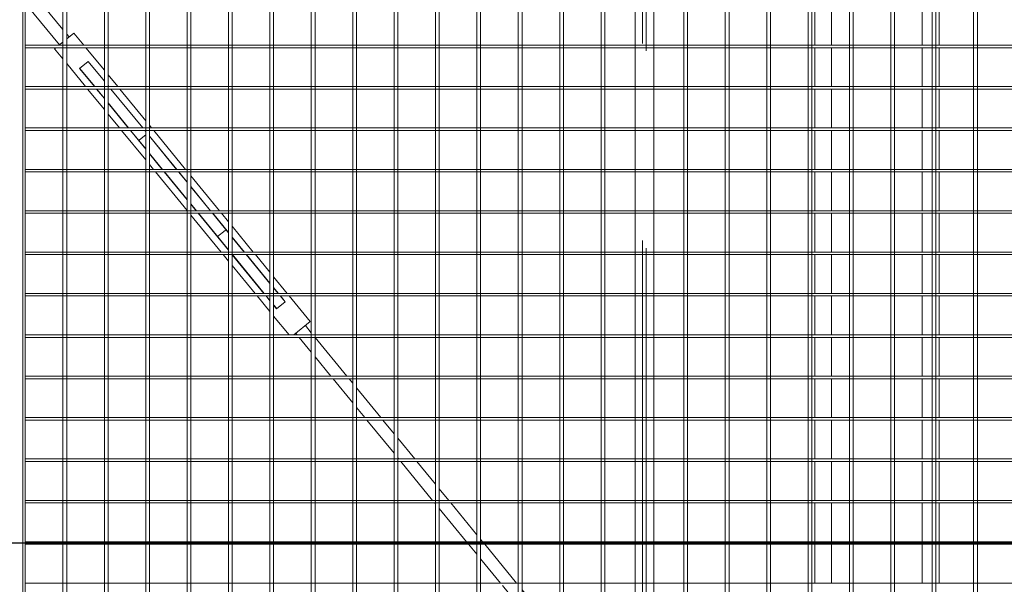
# Model space of a CAD drawing. Header units: metres. Extents: x 70279.8 to 70377.7, y 409251.8 to 409331.5.
# Tile 65 of 244: x 70325.702 to 70326.494, y 409297.317 to 409297.771. Entities that reach past the tile are written whole.
import ezdxf

# ---------------------------------------------------------------- set-up
doc = ezdxf.new("R2010")
doc.units = ezdxf.units.M
doc.linetypes.add('DASHEDX2', pattern=[9.525, 6.35, -3.175])
doc.layers.add('Concrete_ foundation', color=253, linetype='Continuous')
doc.layers.add('stairs&pedestrian', color=2, linetype='Continuous')
doc.layers.add('Onderdeel', color=2, linetype='Continuous', lineweight=0)

# ---------------------------------------------------------------- blocks, each defined once
blk = doc.blocks.new('*A1298')
at = {"layer": 'Onderdeel', "linetype": 'Continuous', "lineweight": 0}
for p, q in [((866.872, -193.145), (867.498, -193.145)), ((867.538, -193.145), (868.164, -193.145)), ((868.204, -193.145), (868.83, -193.145)), ((868.87, -193.145), (869.496, -193.145)), ((869.536, -193.145), (870.162, -193.145)), ((870.202, -193.145), (870.828, -193.145)), ((870.868, -193.145), (871.494, -193.145)), ((871.534, -193.145), (872.16, -193.145)), ((872.2, -193.145), (872.826, -193.145)), ((872.866, -193.145), (873.492, -193.145)), ((873.532, -193.145), (874.158, -193.145)), ((874.198, -193.145), (874.824, -193.145)), ((874.864, -193.145), (875.49, -193.145)), ((875.53, -193.145), (876.156, -193.145)), ((866.872, -195.145), (867.498, -195.145)), ((867.538, -195.145), (868.164, -195.145)), ((868.204, -195.145), (868.83, -195.145)), ((868.87, -195.145), (869.496, -195.145)), ((869.536, -195.145), (870.162, -195.145)), ((870.202, -195.145), (870.828, -195.145)), ((870.868, -195.145), (871.494, -195.145)), ((871.534, -195.145), (872.16, -195.145)), ((872.2, -195.145), (872.826, -195.145)), ((872.866, -195.145), (873.492, -195.145)), ((873.532, -195.145), (874.158, -195.145)), ((874.198, -195.145), (874.824, -195.145)), ((874.864, -195.145), (875.49, -195.145)), ((875.53, -195.145), (876.156, -195.145))]:
    blk.add_line(p, q, dxfattribs=at)
blk = doc.blocks.new('*A1301')
at = {"layer": 'Onderdeel', "linetype": 'Continuous', "lineweight": 0}
for p, q in [((866.872, -193.415), (867.498, -193.415)), ((867.538, -193.415), (868.164, -193.415)), ((868.204, -193.415), (868.83, -193.415)), ((868.87, -193.415), (869.496, -193.415)), ((869.536, -193.415), (870.162, -193.415)), ((870.202, -193.415), (870.828, -193.415)), ((870.868, -193.415), (871.494, -193.415)), ((871.534, -193.415), (872.16, -193.415)), ((872.2, -193.415), (872.826, -193.415)), ((872.866, -193.415), (873.492, -193.415)), ((873.532, -193.415), (874.158, -193.415)), ((874.198, -193.415), (874.824, -193.415)), ((874.864, -193.415), (875.49, -193.415)), ((875.53, -193.415), (876.156, -193.415)), ((866.872, -194.875), (867.498, -194.875)), ((867.538, -194.875), (868.164, -194.875)), ((868.204, -194.875), (868.83, -194.875)), ((868.87, -194.875), (869.496, -194.875)), ((869.536, -194.875), (870.162, -194.875)), ((870.202, -194.875), (870.828, -194.875)), ((870.868, -194.875), (871.494, -194.875)), ((871.534, -194.875), (872.16, -194.875)), ((872.2, -194.875), (872.826, -194.875)), ((872.866, -194.875), (873.492, -194.875)), ((873.532, -194.875), (874.158, -194.875)), ((874.198, -194.875), (874.824, -194.875)), ((874.864, -194.875), (875.49, -194.875)), ((875.53, -194.875), (876.156, -194.875))]:
    blk.add_line(p, q, dxfattribs=at)
blk = doc.blocks.new('*A1504')
at = {"layer": 'Onderdeel', "linetype": 'Continuous', "lineweight": 0}
for p, q in [((872.55, -183.66), (872.45, -183.538)), ((872.561, -183.674), (872.55, -183.66)), ((870.588, -185.046), (870.828, -184.849)), ((870.868, -184.816), (870.894, -184.795)), ((870.903, -185.046), (871.021, -184.95)), ((870.202, -185.362), (870.515, -185.106)), ((870.202, -185.62), (870.828, -185.108)), ((869.775, -185.712), (870.162, -185.395)), ((870.09, -185.712), (870.162, -185.653)), ((869.536, -186.166), (870.017, -185.772)), ((869.536, -185.907), (869.701, -185.772)), ((868.961, -186.378), (869.496, -185.94)), ((869.277, -186.378), (869.496, -186.199)), ((868.87, -186.711), (869.204, -186.438)), ((868.87, -186.453), (868.888, -186.438)), ((868.204, -186.998), (868.83, -186.485)), ((868.464, -187.044), (868.83, -186.744)), ((868.148, -187.044), (868.164, -187.031)), ((867.538, -187.544), (868.075, -187.104)), ((868.204, -187.257), (868.39, -187.104)), ((867.65, -187.71), (868.164, -187.289)), ((867.335, -187.71), (867.498, -187.576)), ((866.872, -188.089), (867.262, -187.77)), ((866.872, -188.347), (867.498, -187.835)), ((867.538, -187.802), (867.577, -187.77)), ((866.522, -188.376), (866.832, -188.122)), ((866.206, -188.893), (866.764, -188.436)), ((866.206, -188.634), (866.448, -188.436)), ((865.708, -189.042), (866.166, -188.667)), ((866.024, -189.042), (866.166, -188.926)), ((865.54, -189.438), (865.951, -189.102)), ((865.54, -189.18), (865.635, -189.102)), ((864.895, -189.708), (865.5, -189.213)), ((865.211, -189.708), (865.5, -189.471)), ((864.228, -190.254), (864.822, -189.768)), ((864.874, -189.984), (865.137, -189.768)), ((864.544, -190.254), (864.834, -190.016)), ((863.542, -190.816), (863.862, -190.554)), ((863.584, -191.04), (864.168, -190.562)), ((863.269, -191.04), (863.502, -190.849)), ((862.876, -191.361), (863.195, -191.1)), ((862.876, -191.62), (863.502, -191.107)), ((862.569, -191.613), (862.836, -191.394)), ((862.771, -191.706), (862.836, -191.653)), ((862.696, -191.768), (862.698, -191.766))]:
    blk.add_line(p, q, dxfattribs=at)
blk = doc.blocks.new('*A1505')
at = {"layer": 'Onderdeel', "linetype": 'Continuous', "lineweight": 0}
for p, q in [((872.55, -183.66), (872.45, -183.538)), ((872.561, -183.674), (872.55, -183.66)), ((870.588, -185.046), (870.828, -184.849)), ((870.868, -184.816), (870.894, -184.795)), ((870.903, -185.046), (871.021, -184.95)), ((870.202, -185.362), (870.515, -185.106)), ((870.202, -185.62), (870.828, -185.108)), ((869.775, -185.712), (870.162, -185.395)), ((870.09, -185.712), (870.162, -185.653)), ((869.536, -186.166), (870.017, -185.772)), ((869.536, -185.907), (869.701, -185.772)), ((868.961, -186.378), (869.496, -185.94)), ((869.277, -186.378), (869.496, -186.199)), ((868.87, -186.711), (869.204, -186.438)), ((868.87, -186.453), (868.888, -186.438)), ((868.204, -186.998), (868.83, -186.485)), ((868.464, -187.044), (868.83, -186.744)), ((868.148, -187.044), (868.164, -187.031)), ((867.538, -187.544), (868.075, -187.104)), ((868.204, -187.257), (868.39, -187.104)), ((867.65, -187.71), (868.164, -187.289)), ((867.335, -187.71), (867.498, -187.576)), ((866.872, -188.089), (867.262, -187.77)), ((866.872, -188.347), (867.498, -187.835)), ((867.538, -187.802), (867.577, -187.77)), ((866.522, -188.376), (866.832, -188.122)), ((866.206, -188.893), (866.764, -188.436)), ((866.206, -188.634), (866.448, -188.436)), ((865.708, -189.042), (866.166, -188.667)), ((866.024, -189.042), (866.166, -188.926)), ((865.54, -189.438), (865.951, -189.102)), ((865.54, -189.18), (865.635, -189.102)), ((864.895, -189.708), (865.5, -189.213)), ((865.211, -189.708), (865.5, -189.471)), ((864.228, -190.254), (864.822, -189.768)), ((864.874, -189.984), (865.137, -189.768)), ((864.544, -190.254), (864.834, -190.016)), ((863.542, -190.816), (863.862, -190.554)), ((863.584, -191.04), (864.168, -190.562)), ((863.269, -191.04), (863.502, -190.849)), ((862.876, -191.361), (863.195, -191.1)), ((862.876, -191.62), (863.502, -191.107)), ((862.569, -191.613), (862.836, -191.394)), ((862.771, -191.706), (862.836, -191.653)), ((862.696, -191.768), (862.698, -191.766))]:
    blk.add_line(p, q, dxfattribs=at)
blk = doc.blocks.new('*A1506')
at = {"layer": 'Onderdeel', "linetype": 'Continuous', "lineweight": 0}
for p, q in [((872.55, -183.66), (872.45, -183.538)), ((872.561, -183.674), (872.55, -183.66)), ((870.588, -185.046), (870.828, -184.849)), ((870.868, -184.816), (870.894, -184.795)), ((870.903, -185.046), (871.021, -184.95)), ((870.202, -185.362), (870.515, -185.106)), ((870.202, -185.62), (870.828, -185.108)), ((869.775, -185.712), (870.162, -185.395)), ((870.09, -185.712), (870.162, -185.653)), ((869.536, -186.166), (870.017, -185.772)), ((869.536, -185.907), (869.701, -185.772)), ((868.961, -186.378), (869.496, -185.94)), ((869.277, -186.378), (869.496, -186.199)), ((868.87, -186.711), (869.204, -186.438)), ((868.87, -186.453), (868.888, -186.438)), ((868.204, -186.998), (868.83, -186.485)), ((868.464, -187.044), (868.83, -186.744)), ((868.148, -187.044), (868.164, -187.031)), ((867.538, -187.544), (868.075, -187.104)), ((868.204, -187.257), (868.39, -187.104)), ((867.65, -187.71), (868.164, -187.289)), ((867.335, -187.71), (867.498, -187.576)), ((866.872, -188.089), (867.262, -187.77)), ((866.872, -188.347), (867.498, -187.835)), ((867.538, -187.802), (867.577, -187.77)), ((866.522, -188.376), (866.832, -188.122)), ((866.206, -188.893), (866.764, -188.436)), ((866.206, -188.634), (866.448, -188.436)), ((865.708, -189.042), (866.166, -188.667)), ((866.024, -189.042), (866.166, -188.926)), ((865.54, -189.438), (865.951, -189.102)), ((865.54, -189.18), (865.635, -189.102)), ((864.895, -189.708), (865.5, -189.213)), ((865.211, -189.708), (865.5, -189.471)), ((864.228, -190.254), (864.822, -189.768)), ((864.874, -189.984), (865.137, -189.768)), ((864.544, -190.254), (864.834, -190.016)), ((863.542, -190.816), (863.862, -190.554)), ((863.584, -191.04), (864.168, -190.562)), ((863.269, -191.04), (863.502, -190.849)), ((862.876, -191.361), (863.195, -191.1)), ((862.876, -191.62), (863.502, -191.107)), ((862.569, -191.613), (862.836, -191.394)), ((862.771, -191.706), (862.836, -191.653)), ((862.696, -191.768), (862.698, -191.766))]:
    blk.add_line(p, q, dxfattribs=at)
blk = doc.blocks.new('*A1526')
at = {"layer": 'Onderdeel', "linetype": 'Continuous', "lineweight": 0}
for p, q in [((883.474, -180.404), (859.554, -180.404)), ((859.554, -180.444), (883.474, -180.444))]:
    blk.add_line(p, q, dxfattribs=at)
blk = doc.blocks.new('*A1530')
at = {"layer": 'Onderdeel', "linetype": 'Continuous', "lineweight": 0}
for p, q in [((859.554, -181.05), (883.474, -181.05)), ((883.474, -181.11), (859.554, -181.11))]:
    blk.add_line(p, q, dxfattribs=at)
blk = doc.blocks.new('*A1532')
at = {"layer": 'Onderdeel', "linetype": 'Continuous', "lineweight": 0}
for p, q in [((882.15, -190.254), (862.15, -190.254)), ((880.879, -190.554), (860.879, -190.554))]:
    blk.add_line(p, q, dxfattribs=at)
blk = doc.blocks.new('*A1543')
at = {"layer": 'Onderdeel', "linetype": 'Continuous', "lineweight": 0}
for p, q in [((875.49, -180.444), (875.49, -190.254)), ((875.53, -180.444), (875.49, -180.444)), ((875.53, -180.444), (875.53, -190.254)), ((875.49, -200.364), (875.49, -190.554)), ((875.53, -190.554), (875.53, -200.364))]:
    blk.add_line(p, q, dxfattribs=at)
at = {"layer": 'Onderdeel', "linetype": 'DASHEDX2', "lineweight": 0}
for p, q in [((875.49, -190.254), (875.49, -190.554)), ((875.53, -190.254), (875.53, -190.554))]:
    blk.add_line(p, q, dxfattribs=at)
blk = doc.blocks.new('*A1544')
at = {"layer": 'Onderdeel', "linetype": 'Continuous', "lineweight": 0}
for p, q in [((874.824, -180.444), (874.824, -190.254)), ((874.864, -180.444), (874.824, -180.444)), ((874.864, -180.444), (874.864, -190.254)), ((874.824, -200.364), (874.824, -190.554)), ((874.864, -190.554), (874.864, -200.364))]:
    blk.add_line(p, q, dxfattribs=at)
at = {"layer": 'Onderdeel', "linetype": 'DASHEDX2', "lineweight": 0}
for p, q in [((874.824, -190.254), (874.824, -190.554)), ((874.864, -190.254), (874.864, -190.554))]:
    blk.add_line(p, q, dxfattribs=at)
blk = doc.blocks.new('*A1545')
at = {"layer": 'Onderdeel', "linetype": 'Continuous', "lineweight": 0}
for p, q in [((874.158, -180.444), (874.158, -190.254)), ((874.198, -180.444), (874.158, -180.444)), ((874.198, -180.444), (874.198, -190.254)), ((874.158, -200.364), (874.158, -190.554)), ((874.198, -190.554), (874.198, -200.364))]:
    blk.add_line(p, q, dxfattribs=at)
at = {"layer": 'Onderdeel', "linetype": 'DASHEDX2', "lineweight": 0}
for p, q in [((874.158, -190.254), (874.158, -190.554)), ((874.198, -190.254), (874.198, -190.554))]:
    blk.add_line(p, q, dxfattribs=at)
blk = doc.blocks.new('*A1546')
at = {"layer": 'Onderdeel', "linetype": 'Continuous', "lineweight": 0}
for p, q in [((873.492, -180.444), (873.492, -190.254)), ((873.532, -180.444), (873.492, -180.444)), ((873.532, -180.444), (873.532, -190.254)), ((873.492, -200.364), (873.492, -190.554)), ((873.532, -190.554), (873.532, -200.364))]:
    blk.add_line(p, q, dxfattribs=at)
at = {"layer": 'Onderdeel', "linetype": 'DASHEDX2', "lineweight": 0}
for p, q in [((873.492, -190.254), (873.492, -190.554)), ((873.532, -190.254), (873.532, -190.554))]:
    blk.add_line(p, q, dxfattribs=at)
blk = doc.blocks.new('*A1547')
at = {"layer": 'Onderdeel', "linetype": 'Continuous', "lineweight": 0}
for p, q in [((872.826, -180.444), (872.826, -190.254)), ((872.866, -180.444), (872.826, -180.444)), ((872.866, -180.444), (872.866, -190.254)), ((872.826, -200.364), (872.826, -190.554)), ((872.866, -190.554), (872.866, -200.364))]:
    blk.add_line(p, q, dxfattribs=at)
at = {"layer": 'Onderdeel', "linetype": 'DASHEDX2', "lineweight": 0}
for p, q in [((872.826, -190.254), (872.826, -190.554)), ((872.866, -190.254), (872.866, -190.554))]:
    blk.add_line(p, q, dxfattribs=at)
blk = doc.blocks.new('*A1548')
at = {"layer": 'Onderdeel', "linetype": 'Continuous', "lineweight": 0}
for p, q in [((872.16, -180.444), (872.16, -190.254)), ((872.2, -180.444), (872.16, -180.444)), ((872.2, -180.444), (872.2, -190.254)), ((872.16, -200.364), (872.16, -190.554)), ((872.2, -190.554), (872.2, -200.364))]:
    blk.add_line(p, q, dxfattribs=at)
at = {"layer": 'Onderdeel', "linetype": 'DASHEDX2', "lineweight": 0}
for p, q in [((872.16, -190.254), (872.16, -190.554)), ((872.2, -190.254), (872.2, -190.554))]:
    blk.add_line(p, q, dxfattribs=at)
blk = doc.blocks.new('*A1549')
at = {"layer": 'Onderdeel', "linetype": 'Continuous', "lineweight": 0}
for p, q in [((871.494, -180.444), (871.494, -190.254)), ((871.534, -180.444), (871.494, -180.444)), ((871.534, -180.444), (871.534, -190.254)), ((871.494, -200.364), (871.494, -190.554)), ((871.534, -190.554), (871.534, -200.364))]:
    blk.add_line(p, q, dxfattribs=at)
at = {"layer": 'Onderdeel', "linetype": 'DASHEDX2', "lineweight": 0}
for p, q in [((871.494, -190.254), (871.494, -190.554)), ((871.534, -190.254), (871.534, -190.554))]:
    blk.add_line(p, q, dxfattribs=at)
blk = doc.blocks.new('*A1550')
at = {"layer": 'Onderdeel', "linetype": 'Continuous', "lineweight": 0}
for p, q in [((870.828, -180.444), (870.828, -190.254)), ((870.868, -180.444), (870.828, -180.444)), ((870.868, -180.444), (870.868, -190.254)), ((870.828, -200.364), (870.828, -190.554)), ((870.868, -190.554), (870.868, -200.364))]:
    blk.add_line(p, q, dxfattribs=at)
at = {"layer": 'Onderdeel', "linetype": 'DASHEDX2', "lineweight": 0}
for p, q in [((870.828, -190.254), (870.828, -190.554)), ((870.868, -190.254), (870.868, -190.554))]:
    blk.add_line(p, q, dxfattribs=at)
blk = doc.blocks.new('*A1551')
at = {"layer": 'Onderdeel', "linetype": 'Continuous', "lineweight": 0}
for p, q in [((870.162, -180.444), (870.162, -190.254)), ((870.202, -180.444), (870.162, -180.444)), ((870.202, -180.444), (870.202, -190.254)), ((870.162, -200.364), (870.162, -190.554)), ((870.202, -190.554), (870.202, -200.364))]:
    blk.add_line(p, q, dxfattribs=at)
at = {"layer": 'Onderdeel', "linetype": 'DASHEDX2', "lineweight": 0}
for p, q in [((870.162, -190.254), (870.162, -190.554)), ((870.202, -190.254), (870.202, -190.554))]:
    blk.add_line(p, q, dxfattribs=at)
blk = doc.blocks.new('*A1552')
at = {"layer": 'Onderdeel', "linetype": 'Continuous', "lineweight": 0}
for p, q in [((869.496, -180.444), (869.496, -190.254)), ((869.536, -180.444), (869.496, -180.444)), ((869.536, -180.444), (869.536, -190.254)), ((869.496, -200.364), (869.496, -190.554)), ((869.536, -190.554), (869.536, -200.364))]:
    blk.add_line(p, q, dxfattribs=at)
at = {"layer": 'Onderdeel', "linetype": 'DASHEDX2', "lineweight": 0}
for p, q in [((869.496, -190.254), (869.496, -190.554)), ((869.536, -190.254), (869.536, -190.554))]:
    blk.add_line(p, q, dxfattribs=at)
blk = doc.blocks.new('*A1553')
at = {"layer": 'Onderdeel', "linetype": 'Continuous', "lineweight": 0}
for p, q in [((868.83, -180.444), (868.83, -190.254)), ((868.87, -180.444), (868.83, -180.444)), ((868.87, -180.444), (868.87, -190.254)), ((868.83, -200.364), (868.83, -190.554)), ((868.87, -190.554), (868.87, -200.364))]:
    blk.add_line(p, q, dxfattribs=at)
at = {"layer": 'Onderdeel', "linetype": 'DASHEDX2', "lineweight": 0}
for p, q in [((868.83, -190.254), (868.83, -190.554)), ((868.87, -190.254), (868.87, -190.554))]:
    blk.add_line(p, q, dxfattribs=at)
blk = doc.blocks.new('*A1554')
at = {"layer": 'Onderdeel', "linetype": 'Continuous', "lineweight": 0}
for p, q in [((868.164, -180.444), (868.164, -190.254)), ((868.204, -180.444), (868.164, -180.444)), ((868.204, -180.444), (868.204, -190.254)), ((868.164, -200.364), (868.164, -190.554)), ((868.204, -190.554), (868.204, -200.364))]:
    blk.add_line(p, q, dxfattribs=at)
at = {"layer": 'Onderdeel', "linetype": 'DASHEDX2', "lineweight": 0}
for p, q in [((868.164, -190.254), (868.164, -190.554)), ((868.204, -190.254), (868.204, -190.554))]:
    blk.add_line(p, q, dxfattribs=at)
blk = doc.blocks.new('*A1555')
at = {"layer": 'Onderdeel', "linetype": 'Continuous', "lineweight": 0}
for p, q in [((867.498, -180.444), (867.498, -190.254)), ((867.538, -180.444), (867.498, -180.444)), ((867.538, -180.444), (867.538, -190.254)), ((867.498, -200.364), (867.498, -190.554)), ((867.538, -190.554), (867.538, -200.364))]:
    blk.add_line(p, q, dxfattribs=at)
at = {"layer": 'Onderdeel', "linetype": 'DASHEDX2', "lineweight": 0}
for p, q in [((867.498, -190.254), (867.498, -190.554)), ((867.538, -190.254), (867.538, -190.554))]:
    blk.add_line(p, q, dxfattribs=at)
blk = doc.blocks.new('*A1556')
at = {"layer": 'Onderdeel', "linetype": 'Continuous', "lineweight": 0}
for p, q in [((866.872, -180.444), (866.832, -180.444)), ((866.872, -180.444), (866.872, -190.254)), ((866.872, -190.554), (866.872, -200.364))]:
    blk.add_line(p, q, dxfattribs=at)
at = {"layer": 'Onderdeel', "linetype": 'DASHEDX2', "lineweight": 0}
blk.add_line((866.872, -190.254), (866.872, -190.554), dxfattribs=at)
blk = doc.blocks.new('*A1567')
at = {"layer": 'Onderdeel', "linetype": 'Continuous', "lineweight": 0}
for p, q in [((859.554, -181.716), (883.474, -181.716)), ((883.474, -181.776), (859.554, -181.776))]:
    blk.add_line(p, q, dxfattribs=at)
blk = doc.blocks.new('*A1568')
at = {"layer": 'Onderdeel', "linetype": 'Continuous', "lineweight": 0}
for p, q in [((859.554, -182.382), (883.474, -182.382)), ((883.474, -182.442), (859.554, -182.442))]:
    blk.add_line(p, q, dxfattribs=at)
blk = doc.blocks.new('*A1569')
at = {"layer": 'Onderdeel', "linetype": 'Continuous', "lineweight": 0}
for p, q in [((859.554, -183.048), (883.474, -183.048)), ((883.474, -183.108), (859.554, -183.108))]:
    blk.add_line(p, q, dxfattribs=at)
blk = doc.blocks.new('*A1570')
at = {"layer": 'Onderdeel', "linetype": 'Continuous', "lineweight": 0}
for p, q in [((859.554, -183.714), (883.474, -183.714)), ((883.474, -183.774), (859.554, -183.774))]:
    blk.add_line(p, q, dxfattribs=at)
blk = doc.blocks.new('*A1571')
at = {"layer": 'Onderdeel', "linetype": 'Continuous', "lineweight": 0}
for p, q in [((859.554, -184.38), (883.474, -184.38)), ((883.474, -184.44), (859.554, -184.44))]:
    blk.add_line(p, q, dxfattribs=at)
blk = doc.blocks.new('*A1572')
at = {"layer": 'Onderdeel', "linetype": 'Continuous', "lineweight": 0}
for p, q in [((859.554, -185.046), (883.474, -185.046)), ((883.474, -185.106), (859.554, -185.106))]:
    blk.add_line(p, q, dxfattribs=at)
blk = doc.blocks.new('*A1573')
at = {"layer": 'Onderdeel', "linetype": 'Continuous', "lineweight": 0}
for p, q in [((859.554, -185.712), (883.474, -185.712)), ((883.474, -185.772), (859.554, -185.772))]:
    blk.add_line(p, q, dxfattribs=at)
blk = doc.blocks.new('*A1574')
at = {"layer": 'Onderdeel', "linetype": 'Continuous', "lineweight": 0}
for p, q in [((859.554, -186.378), (883.474, -186.378)), ((883.474, -186.438), (859.554, -186.438))]:
    blk.add_line(p, q, dxfattribs=at)
blk = doc.blocks.new('*A1575')
at = {"layer": 'Onderdeel', "linetype": 'Continuous', "lineweight": 0}
for p, q in [((859.554, -187.044), (883.474, -187.044)), ((883.474, -187.104), (859.554, -187.104))]:
    blk.add_line(p, q, dxfattribs=at)
blk = doc.blocks.new('*A1576')
at = {"layer": 'Onderdeel', "linetype": 'Continuous', "lineweight": 0}
for p, q in [((859.554, -187.71), (883.474, -187.71)), ((883.474, -187.77), (859.554, -187.77))]:
    blk.add_line(p, q, dxfattribs=at)
blk = doc.blocks.new('*A1577')
at = {"layer": 'Onderdeel', "linetype": 'Continuous', "lineweight": 0}
for p, q in [((859.554, -188.376), (883.474, -188.376)), ((883.474, -188.436), (859.554, -188.436))]:
    blk.add_line(p, q, dxfattribs=at)
blk = doc.blocks.new('*A1578')
at = {"layer": 'Onderdeel', "linetype": 'Continuous', "lineweight": 0}
for p, q in [((859.554, -189.042), (883.474, -189.042)), ((883.474, -189.102), (859.554, -189.102))]:
    blk.add_line(p, q, dxfattribs=at)
blk = doc.blocks.new('*A1579')
at = {"layer": 'Onderdeel', "linetype": 'Continuous', "lineweight": 0}
for p, q in [((883.474, -189.768), (863.122, -189.768)), ((883.474, -189.708), (863.242, -189.708))]:
    blk.add_line(p, q, dxfattribs=at)
blk = doc.blocks.new('*A1580')
at = {"layer": 'Onderdeel', "linetype": 'DASHEDX2', "lineweight": 0}
for p, q in [((881.91, -190.374), (861.239, -190.374)), ((881.79, -190.434), (861.119, -190.434))]:
    blk.add_line(p, q, dxfattribs=at)
blk = doc.blocks.new('*A1581')
at = {"layer": 'Onderdeel', "linetype": 'Continuous', "lineweight": 0}
for p, q in [((879.907, -191.04), (859.554, -191.04)), ((879.787, -191.1), (859.554, -191.1))]:
    blk.add_line(p, q, dxfattribs=at)
blk = doc.blocks.new('*A1582')
at = {"layer": 'Onderdeel', "linetype": 'Continuous', "lineweight": 0}
for p, q in [((859.554, -191.706), (883.474, -191.706)), ((883.474, -191.766), (859.554, -191.766))]:
    blk.add_line(p, q, dxfattribs=at)
blk = doc.blocks.new('*A1583')
at = {"layer": 'Onderdeel', "linetype": 'Continuous', "lineweight": 0}
for p, q in [((859.554, -192.372), (883.474, -192.372)), ((883.474, -192.432), (859.554, -192.432))]:
    blk.add_line(p, q, dxfattribs=at)
blk = doc.blocks.new('*A1584')
at = {"layer": 'Onderdeel', "linetype": 'Continuous', "lineweight": 0}
for p, q in [((859.554, -193.038), (883.474, -193.038)), ((883.474, -193.098), (859.554, -193.098))]:
    blk.add_line(p, q, dxfattribs=at)
blk = doc.blocks.new('*A1585')
at = {"layer": 'Onderdeel', "linetype": 'Continuous', "lineweight": 0}
for p, q in [((859.554, -193.704), (883.474, -193.704)), ((883.474, -193.764), (859.554, -193.764))]:
    blk.add_line(p, q, dxfattribs=at)
blk = doc.blocks.new('*A1586')
at = {"layer": 'Onderdeel', "linetype": 'Continuous', "lineweight": 0}
for p, q in [((859.554, -194.37), (883.474, -194.37)), ((883.474, -194.43), (859.554, -194.43))]:
    blk.add_line(p, q, dxfattribs=at)
blk = doc.blocks.new('*A1587')
at = {"layer": 'Onderdeel', "linetype": 'Continuous', "lineweight": 0}
for p, q in [((859.554, -195.036), (883.474, -195.036)), ((883.474, -195.096), (859.554, -195.096))]:
    blk.add_line(p, q, dxfattribs=at)
blk = doc.blocks.new('*A1588')
at = {"layer": 'Onderdeel', "linetype": 'Continuous', "lineweight": 0}
for p, q in [((859.554, -195.702), (883.474, -195.702)), ((883.474, -195.762), (859.554, -195.762))]:
    blk.add_line(p, q, dxfattribs=at)
blk = doc.blocks.new('*A1640')
at = {"layer": 'Onderdeel', "linetype": 'Continuous', "lineweight": 0}
for p, q in [((875.309, -181.05), (875.473, -180.916)), ((875.49, -180.937), (875.473, -180.916)), ((875.49, -180.938), (875.49, -180.937)), ((875.582, -181.05), (875.53, -180.986)), ((874.864, -181.415), (875.236, -181.11)), ((875.726, -181.226), (875.632, -181.11)), ((874.864, -181.557), (875.156, -181.318)), ((874.864, -181.561), (875.158, -181.321)), ((875.27, -181.457), (875.156, -181.318)), ((875.53, -181.386), (875.726, -181.226)), ((874.496, -181.716), (874.824, -181.447)), ((874.953, -181.716), (875.27, -181.457)), ((874.954, -181.716), (875.27, -181.457)), ((875.128, -181.716), (875.49, -181.419)), ((874.67, -181.716), (874.824, -181.59)), ((874.675, -181.716), (874.824, -181.594)), ((874.198, -182.102), (874.597, -181.776)), ((874.198, -181.96), (874.423, -181.776)), ((874.198, -182.107), (874.602, -181.776)), ((874.198, -182.335), (874.824, -181.822)), ((874.198, -182.334), (874.824, -181.822)), ((874.864, -181.932), (875.054, -181.776)), ((874.864, -181.79), (874.881, -181.776)), ((874.864, -181.789), (874.88, -181.776)), ((873.683, -182.382), (874.158, -181.993)), ((874.314, -182.382), (874.824, -181.964)), ((873.857, -182.382), (874.158, -182.135)), ((873.862, -182.382), (874.158, -182.139)), ((873.532, -182.88), (874.067, -182.442)), ((873.532, -182.648), (873.783, -182.442)), ((873.532, -182.506), (873.61, -182.442)), ((873.532, -182.878), (874.066, -182.442)), ((873.532, -182.652), (873.789, -182.442)), ((874.139, -182.382), (874.158, -182.366)), ((874.141, -182.382), (874.158, -182.368)), ((874.198, -182.477), (874.241, -182.442)), ((872.87, -183.048), (873.492, -182.538)), ((873.532, -183.023), (874.158, -182.51)), ((873.043, -183.048), (873.492, -182.68)), ((873.049, -183.048), (873.492, -182.685)), ((873.325, -183.048), (873.492, -182.911)), ((873.327, -183.048), (873.492, -182.913)), ((872.2, -183.596), (872.796, -183.108)), ((872.866, -183.568), (873.428, -183.108)), ((872.866, -183.426), (873.254, -183.108)), ((872.866, -183.193), (872.97, -183.108)), ((872.866, -183.423), (873.251, -183.108)), ((872.866, -183.198), (872.975, -183.108)), ((872.23, -183.714), (872.826, -183.226)), ((872.235, -183.714), (872.826, -183.23)), ((872.51, -183.714), (872.826, -183.456)), ((872.514, -183.714), (872.826, -183.459)), ((872.056, -183.714), (872.16, -183.629)), ((872.688, -183.714), (872.826, -183.601)), ((871.534, -184.284), (872.157, -183.774)), ((871.534, -184.142), (871.983, -183.774)), ((871.534, -184.288), (872.16, -183.776)), ((872.2, -184.113), (872.615, -183.774)), ((872.2, -183.971), (872.441, -183.774)), ((872.2, -183.968), (872.437, -183.774)), ((871.696, -184.38), (872.16, -184)), ((871.701, -184.38), (872.16, -184.004)), ((871.243, -184.38), (871.494, -184.175)), ((871.875, -184.38), (872.16, -184.146)), ((871.417, -184.38), (871.494, -184.317)), ((871.422, -184.38), (871.494, -184.321)), ((870.868, -184.687), (871.17, -184.44)), ((871.287, -184.486), (871.344, -184.44)), ((871.401, -184.625), (871.287, -184.486)), ((871.29, -184.489), (871.349, -184.44)), ((871.399, -184.623), (871.494, -184.545)), ((871.534, -184.659), (871.801, -184.44)), ((871.534, -184.517), (871.628, -184.44)), ((871.534, -184.512), (871.623, -184.44)), ((871.084, -185.027), (871.494, -184.692)), ((871.401, -184.625), (871.494, -184.549)), ((871.084, -185.027), (870.868, -184.764))]:
    blk.add_line(p, q, dxfattribs=at)
blk = doc.blocks.new('*A1641')
at = {"layer": 'Onderdeel', "linetype": 'Continuous', "lineweight": 0}
for p, q in [((875.309, -181.05), (875.473, -180.916)), ((875.49, -180.937), (875.473, -180.916)), ((875.49, -180.938), (875.49, -180.937)), ((875.582, -181.05), (875.53, -180.986)), ((874.864, -181.415), (875.236, -181.11)), ((875.726, -181.226), (875.632, -181.11)), ((874.864, -181.557), (875.156, -181.318)), ((874.864, -181.561), (875.158, -181.321)), ((875.27, -181.457), (875.156, -181.318)), ((875.53, -181.386), (875.726, -181.226)), ((874.496, -181.716), (874.824, -181.447)), ((874.953, -181.716), (875.27, -181.457)), ((874.954, -181.716), (875.27, -181.457)), ((875.128, -181.716), (875.49, -181.419)), ((874.67, -181.716), (874.824, -181.59)), ((874.675, -181.716), (874.824, -181.594)), ((874.198, -182.102), (874.597, -181.776)), ((874.198, -181.96), (874.423, -181.776)), ((874.198, -182.107), (874.602, -181.776)), ((874.198, -182.335), (874.824, -181.822)), ((874.198, -182.334), (874.824, -181.822)), ((874.864, -181.932), (875.054, -181.776)), ((874.864, -181.79), (874.881, -181.776)), ((874.864, -181.789), (874.88, -181.776)), ((873.683, -182.382), (874.158, -181.993)), ((874.314, -182.382), (874.824, -181.964)), ((873.857, -182.382), (874.158, -182.135)), ((873.862, -182.382), (874.158, -182.139)), ((873.532, -182.88), (874.067, -182.442)), ((873.532, -182.648), (873.783, -182.442)), ((873.532, -182.506), (873.61, -182.442)), ((873.532, -182.878), (874.066, -182.442)), ((873.532, -182.652), (873.789, -182.442)), ((874.139, -182.382), (874.158, -182.366)), ((874.141, -182.382), (874.158, -182.368)), ((874.198, -182.477), (874.241, -182.442)), ((872.87, -183.048), (873.492, -182.538)), ((873.532, -183.023), (874.158, -182.51)), ((873.043, -183.048), (873.492, -182.68)), ((873.049, -183.048), (873.492, -182.685)), ((873.325, -183.048), (873.492, -182.911)), ((873.327, -183.048), (873.492, -182.913)), ((872.2, -183.596), (872.796, -183.108)), ((872.866, -183.568), (873.428, -183.108)), ((872.866, -183.426), (873.254, -183.108)), ((872.866, -183.193), (872.97, -183.108)), ((872.866, -183.423), (873.251, -183.108)), ((872.866, -183.198), (872.975, -183.108)), ((872.23, -183.714), (872.826, -183.226)), ((872.235, -183.714), (872.826, -183.23)), ((872.51, -183.714), (872.826, -183.456)), ((872.514, -183.714), (872.826, -183.459)), ((872.056, -183.714), (872.16, -183.629)), ((872.688, -183.714), (872.826, -183.601)), ((871.534, -184.284), (872.157, -183.774)), ((871.534, -184.142), (871.983, -183.774)), ((871.534, -184.288), (872.16, -183.776)), ((872.2, -184.113), (872.615, -183.774)), ((872.2, -183.971), (872.441, -183.774)), ((872.2, -183.968), (872.437, -183.774)), ((871.696, -184.38), (872.16, -184)), ((871.701, -184.38), (872.16, -184.004)), ((871.243, -184.38), (871.494, -184.175)), ((871.875, -184.38), (872.16, -184.146)), ((871.417, -184.38), (871.494, -184.317)), ((871.422, -184.38), (871.494, -184.321)), ((870.868, -184.687), (871.17, -184.44)), ((871.287, -184.486), (871.344, -184.44)), ((871.401, -184.625), (871.287, -184.486)), ((871.29, -184.489), (871.349, -184.44)), ((871.399, -184.623), (871.494, -184.545)), ((871.534, -184.659), (871.801, -184.44)), ((871.534, -184.517), (871.628, -184.44)), ((871.534, -184.512), (871.623, -184.44)), ((871.084, -185.027), (871.494, -184.692)), ((871.401, -184.625), (871.494, -184.549)), ((871.084, -185.027), (870.868, -184.764))]:
    blk.add_line(p, q, dxfattribs=at)
blk = doc.blocks.new('*A1642')
at = {"layer": 'Onderdeel', "linetype": 'Continuous', "lineweight": 0}
for p, q in [((880.192, -177.181), (880.333, -177.065)), ((879.68, -177.6), (880.152, -177.213)), ((880.192, -177.439), (880.46, -177.22)), ((879.996, -177.6), (880.152, -177.472)), ((879.526, -177.985), (879.922, -177.66)), ((879.526, -177.726), (879.607, -177.66)), ((878.867, -178.266), (879.486, -177.759)), ((879.182, -178.266), (879.486, -178.017)), ((878.194, -178.817), (878.793, -178.326)), ((878.86, -178.53), (879.109, -178.326)), ((878.369, -178.932), (878.82, -178.563)), ((877.528, -179.362), (877.98, -178.992)), ((878.054, -178.932), (878.154, -178.85)), ((878.194, -179.075), (878.296, -178.992)), ((877.556, -179.598), (878.154, -179.108)), ((877.24, -179.598), (877.488, -179.395)), ((876.862, -180.166), (877.483, -179.658)), ((876.862, -179.908), (877.167, -179.658)), ((876.427, -180.264), (876.822, -179.94)), ((876.743, -180.264), (876.822, -180.199)), ((876.256, -180.404), (876.378, -180.304)), ((876.572, -180.404), (876.694, -180.304)), ((875.536, -180.994), (876.156, -180.486)), ((876.196, -180.712), (876.523, -180.444)), ((876.196, -180.453), (876.207, -180.444)), ((875.783, -181.05), (876.156, -180.744)), ((875.663, -181.148), (875.71, -181.11)), ((873.997, -182.271), (874.007, -182.284)), ((874.007, -182.284), (874.088, -182.382))]:
    blk.add_line(p, q, dxfattribs=at)
blk = doc.blocks.new('Stairs&pedestrian_9.7.2017')
at = {"layer": 'stairs&pedestrian', "lineweight": 0, "xscale": 50, "yscale": 50, "zscale": 50, "rotation": 90}
for name in ['*A1298', '*A1526', '*A1530', '*A1567', '*A1568', '*A1569', '*A1570', '*A1571', '*A1572', '*A1573', '*A1574', '*A1575', '*A1576', '*A1577', '*A1578', '*A1579', '*A1580', '*A1581', '*A1582', '*A1583', '*A1584', '*A1585', '*A1586', '*A1587', '*A1588', '*A1301', '*A1532', '*A1642', '*A1640', '*A1641', '*A1543', '*A1544', '*A1545', '*A1546', '*A1547', '*A1504', '*A1505', '*A1506', '*A1548', '*A1549', '*A1550', '*A1551', '*A1552', '*A1553', '*A1554', '*A1555', '*A1556']:
    blk.add_blockref(name, (4544.54, -36875.72), dxfattribs=at)
blk = doc.blocks.new('A$C0A444100')
at = {"layer": 'Concrete_ foundation'}
blk.add_line((16760, 8200), (10275, 8200), dxfattribs=at)
at = {"layer": 'stairs&pedestrian'}
blk.add_blockref('Stairs&pedestrian_9.7.2017', (1300, 1700), dxfattribs=at)

msp = doc.modelspace()

# ---------------------------------------------------------------- block references
at = {"xscale": 0.001, "yscale": 0.001, "zscale": 0.001}
msp.add_blockref('A$C0A444100', (70310.84, 409289.15), dxfattribs=at)

doc.saveas('drawing.dxf')
